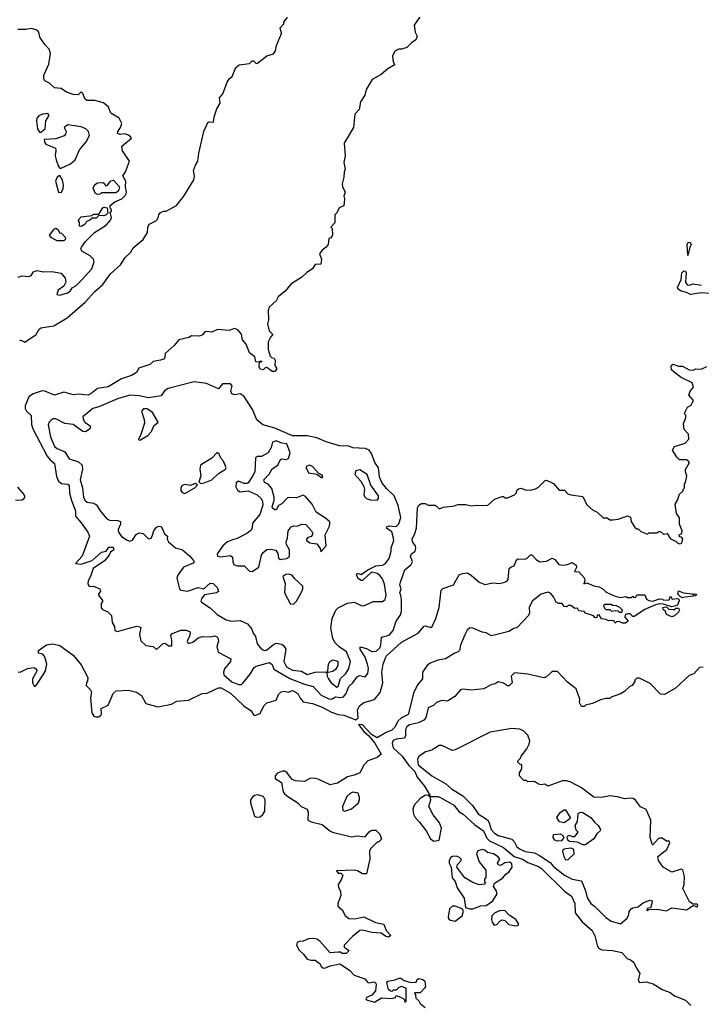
# Model space of a CAD drawing. Extents: x 2604950 to 2749250, y 940531 to 1028284.
# Tile 11 of 220: x 2615837 to 2620905, y 983525 to 990847. Entities that reach past the tile are written whole.
import ezdxf

# ---------------------------------------------------------------- set-up
doc = ezdxf.new("R2010")
doc.units = 0

msp = doc.modelspace()

# ---------------------------------------------------------------- linework, layer by layer
at = {"layer": '0CON05XD'}
for points in [[(2615835, 988462), (2615845, 988462.9), (2615875, 988447.5), (2615958.8, 988505), (2615981.2, 988545), (2615993.3, 988555), (2616090.9, 988569.1), (2616188.8, 988628.8), (2616323.3, 988745), (2616395.5, 988825), (2616455, 988878.1), (2616512.8, 988957.2), (2616586.9, 989025), (2616620.9, 989079.1), (2616661.4, 989115), (2616680.7, 989149.3), (2616755, 989212.5), (2616788.1, 989265), (2616789.2, 989305), (2616798.8, 989325), (2616849.7, 989350.3), (2616863.3, 989365), (2616871.2, 989395), (2616885, 989413.3), (2616905, 989423.3), (2616925, 989422.5), (2617002.5, 989465), (2617057.1, 989535), (2617132.9, 989655), (2617137, 989683), (2617128.9, 989725), (2617143.1, 989765), (2617162.5, 989795), (2617168.6, 989855), (2617206.7, 990015), (2617235, 990082.5), (2617245, 990087.5), (2617277.5, 990085), (2617283.3, 990125), (2617302.5, 990185), (2617327.5, 990225), (2617322.5, 990265), (2617347.5, 990295), (2617378.3, 990381.7), (2617393.6, 990406.4), (2617417.5, 990425), (2617445, 990490), (2617468.3, 990511.7), (2617545, 990520), (2617565, 990540), (2617575, 990540), (2617595, 990520), (2617605, 990522.5), (2617675, 990577.5), (2617725, 990593.3), (2617738.8, 990615), (2617745.8, 990655), (2617783.3, 990745), (2617773, 990787), (2617800, 990815), (2617801.7, 990828.3), (2617827.5, 990865)], [(2618812.5, 990865), (2618795, 990842.5), (2618770, 990805), (2618777.5, 990755), (2618792.5, 990725), (2618783, 990697), (2618750, 990675), (2618715, 990640), (2618675, 990627.5), (2618655, 990627.5), (2618626.7, 990613.3), (2618610, 990575), (2618613.6, 990533.6), (2618622.5, 990515), (2618617.5, 990505), (2618575, 990481.2), (2618525, 990438), (2618458.8, 990401.2), (2618412.3, 990327.7), (2618403.3, 990285), (2618372, 990235), (2618361.7, 990178.3), (2618330, 990145), (2618320, 990045), (2618250.7, 989929.3), (2618257.5, 989835), (2618247.5, 989785), (2618257.5, 989735), (2618248.3, 989711.7), (2618246.7, 989675), (2618233.8, 989625), (2618236.1, 989606.1), (2618256, 989565), (2618246.7, 989535), (2618251.2, 989515), (2618247, 989463), (2618211.7, 989448.3), (2618195, 989410), (2618180, 989395), (2618180, 989335), (2618150, 989305), (2618160, 989295), (2618162.5, 989245), (2618150, 989225), (2618135, 989220), (2618130, 989175), (2618116.7, 989155), (2618085, 989132.5), (2618066.7, 989105), (2618080, 989065), (2618075, 989027.5), (2618033.3, 989026.7), (2618015, 988993.3), (2617972.9, 988967.1), (2617931.2, 988928.8), (2617855, 988883.3), (2617811.7, 988828.3), (2617757.5, 988785), (2617743, 988757), (2617691.7, 988708.3), (2617683.3, 988685), (2617687.5, 988615), (2617680, 988585), (2617693, 988533), (2617720, 988505), (2617702.5, 988485), (2617685, 988450), (2617683.3, 988395), (2617700, 988345), (2617710, 988335), (2617729.3, 988329.3), (2617737.5, 988315), (2617733.3, 988275), (2617747.5, 988255), (2617747.5, 988245), (2617735, 988230), (2617715, 988230), (2617675, 988260), (2617661.7, 988258.3), (2617647, 988243), (2617625, 988247.5), (2617616.7, 988265), (2617620, 988300), (2617640, 988305), (2617625, 988307.5), (2617620, 988300), (2617593.6, 988303.6), (2617585, 988340), (2617545, 988370), (2617520, 988435), (2617492.5, 988465), (2617487, 988507), (2617459.3, 988539.3), (2617435, 988550), (2617395, 988536.7), (2617307, 988543), (2617265, 988523.8), (2617225, 988528.8), (2617212.5, 988525), (2617195.9, 988504.1), (2617175, 988493.3), (2617115, 988496.7), (2617095, 988483.3), (2617020, 988465), (2616985, 988423.3), (2616917.5, 988365), (2616912.5, 988325), (2616885, 988313.8), (2616830, 988305), (2616805, 988283.3), (2616722.5, 988255)], [(2615825, 988932.5), (2615855, 988942.5), (2615905, 988937.5), (2615922.5, 988945), (2615939.3, 988970.7), (2615965, 988980.8), (2616015, 988970.6), (2616075, 988974.4), (2616145, 988961.2), (2616174, 988925), (2616180, 988895), (2616165.9, 988864.1), (2616123.9, 988836.1), (2616113.8, 988803.8), (2616135, 988797.5), (2616192.5, 988815), (2616211.7, 988828.3), (2616227, 988853), (2616255, 988868.8), (2616295, 988907.5), (2616372.2, 988995), (2616391.4, 989045), (2616385.5, 989065.5), (2616361.9, 989091.9), (2616298.8, 989125), (2616292.5, 989145), (2616296.2, 989155), (2616325, 989197.5), (2616392.5, 989265), (2616480.7, 989319.3), (2616512.5, 989355), (2616520, 989375), (2616510, 989415), (2616518.3, 989421.7), (2616520, 989435), (2616510, 989445), (2616510, 989465), (2616545, 989492.5), (2616597.5, 989515), (2616626.2, 989545), (2616631.2, 989565), (2616622.5, 989605), (2616626.4, 989646.4), (2616603.9, 989686.1), (2616622.5, 989715), (2616652.5, 989795), (2616602.3, 989872.3), (2616596.7, 989905), (2616667.5, 989965), (2616659.3, 989979.3), (2616645, 989987.5), (2616615, 989996.7), (2616585, 989992.5), (2616565, 990000), (2616566.7, 990015), (2616586.1, 990043.9), (2616597.5, 990075), (2616576.7, 990115), (2616515, 990151.2), (2616496.7, 990195), (2616459.5, 990229.5), (2616395, 990246.7), (2616335, 990246.7), (2616322.5, 990255), (2616307, 990297), (2616295, 990310), (2616271.7, 990288.3), (2616235, 990290), (2616185, 990306.7), (2616145, 990336.2), (2616095, 990341.2), (2616057.5, 990375), (2616025, 990392.5), (2616017, 990407), (2616016.7, 990435), (2616053.3, 990515), (2616066.2, 990595), (2616055, 990627.5), (2616022.7, 990662.7), (2615987.3, 990717.3), (2615978.1, 990755), (2615968, 990768), (2615925, 990780), (2615882.5, 990772.5), (2615822.7, 990772.7)], [(2615995, 990010), (2616026.7, 990035), (2616032, 990095), (2616055.6, 990135), (2616045, 990148.1), (2616006.7, 990145), (2615978.3, 990131.7), (2615964.2, 990115), (2615961.2, 990095), (2615968.8, 990035), (2615985, 990010), (2615995, 990010)], [(2616135, 989742.5), (2616145, 989743.8), (2616215, 989775.6), (2616248.9, 989805), (2616281.5, 989878.5), (2616331.3, 989938.7), (2616355.6, 989985), (2616348.1, 990015), (2616327.5, 990035), (2616295, 990049.1), (2616195, 990065.6), (2616167.5, 990045), (2616181.2, 990015), (2616178, 989995), (2616168.1, 989981.9), (2616105, 989960), (2616020, 989955), (2616022.5, 989935), (2616031.7, 989921.7), (2616102.3, 989892.3), (2616106.1, 989876.1), (2616100.8, 989835), (2616108, 989805), (2616125.8, 989755.8), (2616135, 989742.5)], [(2616145, 989561.2), (2616160.9, 989589.1), (2616163.3, 989615), (2616155, 989653.8), (2616135, 989687.5), (2616114.4, 989675.6), (2616102.5, 989645), (2616124.3, 989564.3), (2616145, 989561.2)], [(2616415, 989547.5), (2616397, 989557), (2616384, 989594), (2616395, 989620), (2616415, 989633.8), (2616457, 989637), (2616468.3, 989628.3), (2616475, 989610), (2616490, 989615), (2616515, 989647.5), (2616535, 989652.5), (2616580, 989605), (2616572.5, 989575), (2616555, 989560), (2616445, 989560), (2616435, 989550), (2616415, 989547.5)], [(2616295, 989310), (2616282.5, 989312.5), (2616281.7, 989341.7), (2616272.5, 989355), (2616295, 989380), (2616375, 989390), (2616385, 989400), (2616425, 989400), (2616455, 989446.7), (2616465, 989452.5), (2616488.3, 989448.3), (2616491.7, 989408.3), (2616480, 989395), (2616463, 989387), (2616425, 989390), (2616405, 989370), (2616375, 989370), (2616357, 989353), (2616333.3, 989346.7), (2616323, 989327), (2616295, 989310)], [(2616115, 989202.5), (2616072.5, 989225), (2616057.5, 989245), (2616095, 989292.5), (2616107, 989297), (2616122.5, 989285), (2616131.7, 989261.7), (2616148.3, 989258.3), (2616175, 989230), (2616177.5, 989215), (2616165, 989203.3), (2616115, 989202.5)], [(2620805, 989092.5), (2620800, 989175), (2620805, 989188), (2620815, 989192.9), (2620825, 989188), (2620828.5, 989175), (2620818.5, 989155), (2620805, 989092.5)], [(2620965, 988810.8), (2620904.6, 988815.4), (2620825, 988802.5), (2620795, 988818.1), (2620749.8, 988829.8), (2620731.2, 988845), (2620729.2, 988855), (2620754.5, 988915), (2620760.5, 988965), (2620775, 988979.1), (2620786.6, 988976.6), (2620793.5, 988965), (2620788.1, 988895), (2620800, 988875), (2620815, 988873.3), (2620845, 988882.2), (2620906.8, 988873.2)], [(2616722.5, 988255), (2616705, 988222.5), (2616668.3, 988201.7), (2616594.1, 988175.9), (2616495, 988115.6), (2616416.4, 988103.6), (2616366.7, 988063.3), (2616345.9, 988054.1), (2616275, 988062), (2616236.4, 988056.4), (2616165, 988075.8), (2616095, 988053.8), (2616025, 988084.5), (2616005, 988087.3), (2615937.5, 988065), (2615905, 988041.4), (2615878.2, 987975), (2615878.2, 987955), (2615886.9, 987935), (2615922.7, 987902.7), (2615925, 987837.5), (2615934.7, 987805), (2616041.8, 987601.8), (2616063.6, 987573.6), (2616096.8, 987546.8), (2616110.4, 987450.4), (2616125, 987415.7), (2616146.8, 987396.8), (2616193, 987393), (2616205.6, 987385.6), (2616207.9, 987325), (2616221.2, 987271.2), (2616252.5, 987195), (2616252.5, 987155), (2616295, 987106.2), (2616344.2, 987035), (2616356.2, 987005), (2616302.5, 986857.5), (2616253, 986803), (2616295, 986796.7), (2616375, 986826.2), (2616445, 986886.7), (2616480, 986895), (2616500, 986925), (2616532.5, 986925), (2616537.5, 986905), (2616511.7, 986888.3), (2616502.5, 986865), (2616467.7, 986822.3), (2616383.8, 986765), (2616364.3, 986705.7), (2616346.7, 986675), (2616343.6, 986653.6), (2616353, 986633), (2616385, 986633.3), (2616433.6, 986613.6), (2616436.7, 986595), (2616422.3, 986577.7), (2616421.7, 986568.3), (2616453.8, 986525), (2616443.3, 986505), (2616442.5, 986472.5), (2616451.7, 986461.7), (2616493, 986443), (2616520, 986415), (2616523.3, 986365), (2616542.5, 986335), (2616543.6, 986303.6), (2616565, 986296.7), (2616651.7, 986321.7), (2616707, 986337), (2616738.3, 986328.3), (2616726.7, 986275), (2616737, 986227), (2616773.9, 986193.9), (2616830, 986185), (2616855, 986162.5), (2616903, 986207), (2616915, 986210), (2616945, 986190), (2616968.3, 986191.7), (2616967.5, 986235), (2616960, 986265), (2616965, 986280), (2617035, 986306.7), (2617075, 986308), (2617103.8, 986295), (2617102.7, 986267.3), (2617083.3, 986225), (2617088.3, 986208.3), (2617125, 986216.7), (2617165, 986250), (2617195, 986260), (2617255, 986258), (2617285, 986263.8), (2617299.7, 986259.7), (2617309.1, 986249.1), (2617316, 986225), (2617302.5, 986185), (2617313, 986143), (2617406.7, 986095), (2617403.3, 986075), (2617359.7, 986020.3), (2617352, 985995), (2617354, 985975), (2617415, 985922.7), (2617465, 985901.9), (2617485, 985904.3), (2617496.1, 985913.9), (2617550.8, 985979.2), (2617580.9, 986029.1), (2617595, 986040), (2617695, 986065.6), (2617712.9, 986052.9), (2617726.4, 986016.4), (2617845, 985948.5), (2617955, 985905.4), (2618018.7, 985888.7), (2618078.1, 985825), (2618135, 985797.5), (2618155.4, 985794.6), (2618185, 985810.8), (2618225, 985807.5), (2618245, 985811.9), (2618265.5, 985835), (2618285, 985888.6), (2618315, 985915.7), (2618345, 985960.8), (2618365, 985970), (2618405, 985961.2), (2618425.7, 985984.3), (2618429.4, 986025), (2618422.9, 986055), (2618405.2, 986105.2), (2618369.2, 986165), (2618367.5, 986182.5), (2618415, 986171.5), (2618455, 986149.5), (2618488.1, 986151.9), (2618513.5, 986175), (2618522.3, 986195), (2618527.5, 986255), (2618585, 986270), (2618613.5, 986305), (2618637.3, 986375), (2618665.8, 986415), (2618675.7, 986445), (2618676, 986535), (2618670, 986565), (2618664, 986585), (2618672.5, 986615), (2618664, 986645), (2618668, 986665), (2618701.2, 986755), (2618747.5, 986795), (2618757.5, 986815), (2618741.7, 986858.3), (2618750, 986875), (2618776.7, 986895), (2618782.5, 986915), (2618780, 986935), (2618758.8, 986965), (2618754, 986985), (2618776, 987025), (2618786.2, 987065), (2618793.9, 987216.1), (2618805, 987237.5), (2618825, 987250), (2618851.7, 987248.3), (2618875, 987237.5), (2618925, 987237.5), (2618955, 987210), (2618987, 987223), (2619069.3, 987230.7), (2619095, 987242.5), (2619155, 987242.5), (2619195, 987232.5), (2619235, 987237.5), (2619316.4, 987233.6), (2619368.3, 987281.7), (2619425, 987300), (2619435, 987300), (2619445, 987290), (2619465, 987290), (2619515, 987312.5), (2619527.5, 987325), (2619535, 987350), (2619545, 987357.5), (2619565, 987362.5), (2619595, 987350), (2619635, 987347.5), (2619671.7, 987358.3), (2619695, 987370), (2619745, 987420), (2619755, 987422.5), (2619805, 987397.5), (2619848.3, 987348.3), (2619887, 987347), (2619911.7, 987321.7), (2619935, 987312.5), (2620025, 987300), (2620055, 987240), (2620095, 987202.5), (2620130, 987185), (2620175, 987142.5), (2620205, 987142.5), (2620225, 987127.5), (2620248.3, 987128.3), (2620287, 987133), (2620357, 987157), (2620378.3, 987148.3), (2620382.5, 987115), (2620410.7, 987070.7), (2620425, 987060), (2620435, 987060), (2620455, 987040), (2620505, 987020), (2620515, 987030), (2620575, 987030), (2620588.3, 987041.7), (2620601.7, 987041.7), (2620625, 987020), (2620650, 987025), (2620677, 986987), (2620715, 986970), (2620730, 986955), (2620745, 986950), (2620760, 986955), (2620767, 986987), (2620758.3, 986998.3), (2620741.7, 987001.7), (2620740, 987015), (2620760, 987025), (2620762.5, 987045), (2620743.3, 987095), (2620741.7, 987141.7), (2620720, 987175), (2620710, 987245), (2620727.5, 987275), (2620741.7, 987318.3), (2620768.3, 987341.7), (2620771.7, 987358.3), (2620780, 987365), (2620780, 987395), (2620787.5, 987405), (2620797.5, 987455), (2620787.5, 987485), (2620788.3, 987501.7), (2620816.2, 987555), (2620805, 987570), (2620795, 987573.3), (2620743.9, 987573.9), (2620723.6, 987593.6), (2620690, 987645), (2620705, 987672.5), (2620785, 987697.5), (2620812.5, 987727.5), (2620810, 987765), (2620778.3, 987798.3), (2620772.5, 987845), (2620790, 987885), (2620790, 987905), (2620780, 987915), (2620782.5, 987925), (2620802.5, 987965), (2620830.7, 987979.3), (2620847.5, 988015), (2620812.5, 988055), (2620822.5, 988085), (2620847.5, 988115), (2620835.9, 988145.9), (2620756.2, 988186.2), (2620715.9, 988215.9), (2620684.2, 988244.2), (2620680, 988265), (2620682.7, 988277.3), (2620695, 988286.2), (2620735, 988270), (2620765, 988271.4), (2620815, 988244), (2620845, 988240), (2620865, 988250), (2620905, 988247.5), (2620945, 988267.5)], [(2618195, 985882.5), (2618205, 985887.5), (2618221.3, 985948.7), (2618262, 985985), (2618285, 986023.3), (2618295.8, 986075), (2618267.5, 986145), (2618212.8, 986182.8), (2618183.6, 986213.6), (2618164, 986245), (2618150, 986325), (2618160, 986395), (2618188.6, 986455), (2618205, 986472.5), (2618275, 986506.9), (2618325, 986516), (2618375, 986490.8), (2618395, 986487.5), (2618465, 986520), (2618535, 986520), (2618553.3, 986535), (2618561.4, 986568.6), (2618548.5, 986648.5), (2618535, 986688.8), (2618515, 986714.2), (2618495, 986727.5), (2618452, 986738), (2618385, 986677.5), (2618375, 986677.5), (2618355, 986690), (2618340, 986715), (2618345, 986730), (2618375, 986720), (2618425, 986756.7), (2618485, 986786.7), (2618535, 986790.8), (2618555, 986800), (2618585, 986841.2), (2618597.8, 986895), (2618599.4, 986920.6), (2618619.2, 986975), (2618615, 987000), (2618605, 987037.5), (2618563.3, 987065), (2618567.5, 987075), (2618585, 987083.3), (2618635, 987078.8), (2618655, 987096.7), (2618670, 987145), (2618652.2, 987235), (2618622.2, 987305), (2618565, 987361.1), (2618530.6, 987405), (2618513, 987447), (2618504.3, 987515), (2618478, 987555), (2618451.7, 987621.7), (2618435, 987646.2), (2618407.7, 987657.7), (2618315, 987661.9), (2618285, 987675.8), (2618215, 987678.6), (2618115, 987708.1), (2618045, 987737.3), (2617975, 987753.3), (2617865, 987753.1), (2617735, 987809.1), (2617645, 987834.3), (2617599.3, 987870.7), (2617566.8, 987946.8), (2617505, 988045.7), (2617475, 988065.6), (2617435, 988056.2), (2617413.8, 988065), (2617408, 988085), (2617415.5, 988125), (2617405, 988139.4), (2617345, 988140), (2617315, 988102.5), (2617225, 988140.9), (2617135, 988153.6), (2616941.2, 988105), (2616912.4, 988087.6), (2616890, 988050), (2616795.4, 988035.4), (2616725, 988050), (2616655, 988055.8), (2616563.1, 988026.9), (2616425, 987966.9), (2616381.2, 987955), (2616306.7, 987893.3), (2616309.2, 987875), (2616322, 987855), (2616362.5, 987825), (2616357.5, 987805), (2616345, 987793.3), (2616325, 987781.2), (2616307.5, 987785), (2616235, 987835.6), (2616172.7, 987842.7), (2616105, 987879.2), (2616085, 987877.5), (2616070.9, 987869.1), (2616056.2, 987855), (2616048.8, 987835), (2616066.7, 987745), (2616095, 987673.8), (2616115, 987657.5), (2616173.1, 987633.1), (2616205, 987580), (2616275, 987560), (2616301.9, 987535), (2616304.4, 987505), (2616287.3, 987425), (2616303.1, 987365), (2616312.5, 987295), (2616322, 987275), (2616339.4, 987259.4), (2616385, 987252.2), (2616408.8, 987238.8), (2616435.7, 987195), (2616485, 987134.2), (2616505, 987125.7), (2616565, 987122.5), (2616585.7, 987115.7), (2616585.7, 987095), (2616568.6, 987055), (2616571.9, 987035), (2616593.5, 987003.5), (2616635, 986976.7), (2616655, 986970), (2616674.5, 986975.5), (2616702.4, 987017.6), (2616725, 987030.8), (2616755.8, 987025.8), (2616795, 986986), (2616815, 986992), (2616825.4, 987014.6), (2616835, 987046), (2616855, 987072.9), (2616875, 987079.4), (2616891.2, 987075), (2616914.6, 987024.6), (2616936.7, 987005), (2616932.5, 986985), (2616943.6, 986963.6), (2616995, 986918.8), (2617047.5, 986905), (2617099.7, 986859.7), (2617128.8, 986825), (2617133.3, 986815), (2617127.5, 986805), (2617055, 986776.2), (2617011.9, 986715), (2617005.7, 986695), (2617025, 986613.3), (2617035, 986603.8), (2617085, 986598), (2617165, 986623.3), (2617205, 986613.8), (2617253.9, 986656.1), (2617275, 986653.8), (2617306.2, 986625), (2617315.7, 986594.3), (2617300, 986585), (2617210.3, 986569.7), (2617190.8, 986545), (2617184, 986525), (2617188, 986515), (2617253, 986473), (2617305, 986422.5), (2617366.9, 986386.9), (2617405.9, 986374.1), (2617475, 986380), (2617530, 986355), (2617563.6, 986313.6), (2617572.5, 986285), (2617589.7, 986259.7), (2617603.1, 986205), (2617635, 986166), (2617655, 986156), (2617671.4, 986158.6), (2617725, 986201.4), (2617745, 986210), (2617785, 986202.2), (2617800.9, 986190.9), (2617816.9, 986165), (2617801.5, 986075), (2617820.5, 986035), (2617865, 986010), (2617932.7, 986002.7), (2617975, 985978.1), (2618035, 985995.8), (2618106.7, 985996.7), (2618120, 985990), (2618127.5, 986002.5), (2618133.8, 986055), (2618143.8, 986075), (2618165, 986085.8), (2618195, 986080), (2618202.5, 986075), (2618202.5, 986045), (2618185.8, 986014.2), (2618165, 985998.8), (2618120, 985990), (2618122, 985965), (2618131.9, 985945), (2618153.8, 985915), (2618195, 985882.5)], [(2616725, 987720), (2616735, 987722.5), (2616790, 987755), (2616815.7, 987784.3), (2616834.2, 987825.8), (2616866.4, 987853.6), (2616824.3, 987925), (2616785, 987952.9), (2616757.5, 987952.5), (2616742, 987935), (2616762.7, 987872.7), (2616764.1, 987845.9), (2616738, 987762), (2616720, 987725), (2616725, 987720)], [(2617565, 986744.2), (2617615, 986776.7), (2617634.1, 986865.9), (2617646.2, 986885), (2617675, 986905.8), (2617705, 986909.2), (2617741.2, 986901.2), (2617757.3, 986877.3), (2617762.3, 986842.3), (2617772.5, 986832.5), (2617820.5, 986839.5), (2617842.5, 986855), (2617843.3, 986905), (2617820, 986945), (2617818.8, 986965), (2617827.7, 986992.3), (2617832, 987045), (2617855, 987076.7), (2617875, 987083.3), (2617899.3, 987080.7), (2617935, 987096.2), (2617965, 987093.3), (2618006.7, 987045), (2618016.7, 987025), (2618006.4, 987003.6), (2617980, 986995), (2617970, 986985), (2617970, 986975), (2617995, 986957.5), (2618045, 986950), (2618070, 986915), (2618075, 986890), (2618116.2, 986935), (2618109.2, 987015), (2618137.5, 987075), (2618144, 987095), (2618141.7, 987111.7), (2618111.2, 987141.2), (2618040.8, 987185), (2618011.4, 987245), (2617962.3, 987302.3), (2617945, 987310), (2617895, 987292), (2617836.4, 987293.6), (2617825, 987288.8), (2617785, 987247.5), (2617760, 987235), (2617745, 987202.5), (2617735, 987202.5), (2617717.5, 987215), (2617713.3, 987225), (2617718.3, 987241.7), (2617728.3, 987271.7), (2617728.8, 987295), (2617711.7, 987361.7), (2617685, 987393.3), (2617657.5, 987405), (2617653.3, 987425), (2617692.4, 987467.6), (2617715, 987506.2), (2617756.7, 987535), (2617776, 987575), (2617785, 987581.4), (2617815, 987577), (2617835, 987583.6), (2617848.3, 987625), (2617823.8, 987693.8), (2617785, 987697.1), (2617745, 987715.7), (2617716.7, 987705), (2617705.7, 987665), (2617684.3, 987625.7), (2617635, 987598), (2617605, 987598), (2617590.8, 987589.2), (2617584.3, 987485), (2617568.8, 987451.2), (2617535, 987403.3), (2617525, 987396.7), (2617505, 987396.7), (2617465, 987416.2), (2617446.1, 987403.9), (2617444, 987374), (2617457, 987347), (2617477, 987337), (2617535, 987342), (2617602.7, 987312.7), (2617632, 987285), (2617642, 987265), (2617643.6, 987236.4), (2617622.9, 987167.1), (2617568.3, 987101.7), (2617566.2, 987065), (2617555, 987047.5), (2617526.7, 987025), (2617455, 986988.2), (2617418.3, 986978.3), (2617382, 986965), (2617347.1, 986935), (2617306, 986875), (2617307.7, 986857.7), (2617331.7, 986851.7), (2617405, 986862), (2617418.8, 986848.8), (2617420.8, 986815), (2617428.8, 986795), (2617455, 986785.7), (2617505.8, 986785.8), (2617546.4, 986746.4), (2617565, 986744.2)], [(2617187, 987397), (2617215, 987404), (2617266.7, 987425), (2617315, 987471.2), (2617367.5, 987505), (2617372.5, 987515), (2617353.3, 987565), (2617333.3, 987585), (2617320, 987615), (2617305, 987627.5), (2617264.3, 987585.7), (2617182, 987535), (2617176, 987505), (2617182.5, 987455), (2617168.3, 987408.3), (2617187, 987397)], [(2618085, 987438.8), (2618090, 987445), (2618085, 987458.8), (2618061.7, 987471.7), (2618015, 987525.4), (2617995, 987534.6), (2617968, 987525), (2617965.8, 987515), (2617985, 987476.7), (2618046.4, 987466.4), (2618085, 987438.8)], [(2618495, 987274), (2618504.1, 987285.9), (2618504.2, 987305), (2618447.1, 987385), (2618420.8, 987465), (2618365, 987498.8), (2618337, 987493), (2618330, 987465), (2618374.3, 987414.3), (2618396.7, 987375), (2618401.2, 987355), (2618396.2, 987315), (2618401.2, 987301.2), (2618415, 987286.2), (2618445.8, 987275.8), (2618495, 987274)], [(2615821.7, 987371.7), (2615867.5, 987315), (2615873, 987303), (2615870, 987285), (2615855.5, 987274.5), (2615805, 987270.8)], [(2617065, 987323.3), (2617140, 987365), (2617158.3, 987388.3), (2617145, 987397.5), (2617105, 987382.5), (2617065, 987390), (2617045, 987383.3), (2617033.8, 987365), (2617034, 987345), (2617045, 987330), (2617065, 987323.3)], [(2615825, 985993.8), (2615845, 985997.5), (2615895, 986023.1), (2615945, 986028.8), (2615963.3, 986015), (2615961.7, 985998.3), (2615932, 985945), (2615931.2, 985915), (2615945, 985890), (2615955, 985890), (2615965, 985902.5), (2616011.2, 985975), (2616027.5, 986005), (2616038.8, 986055), (2616025, 986110), (2616007.7, 986127.7), (2615977.5, 986135), (2615976.7, 986155), (2616035, 986198.8), (2616083.8, 986206.2), (2616135, 986193.8), (2616235, 986120), (2616295, 986050), (2616342.5, 985955), (2616341.7, 985928.3), (2616333, 985917), (2616331.2, 985895), (2616360, 985865), (2616370, 985845), (2616363.3, 985805), (2616372, 985692), (2616388.8, 985668.8), (2616402.1, 985662.1), (2616425, 985662.9), (2616441.2, 985675), (2616446, 985685), (2616443.3, 985725), (2616495, 985750), (2616533.1, 985835), (2616555, 985855.6), (2616645, 985861.2), (2616705, 985845.5), (2616741.5, 985821.5), (2616775, 985762.9), (2616865, 985737.1), (2616965, 985756), (2617005, 985778.6), (2617093.1, 985786.9), (2617193.3, 985835), (2617231.9, 985838.1), (2617286.7, 985865), (2617315, 985877.5), (2617335, 985878.6), (2617405, 985839.4), (2617504.1, 985744.1), (2617557.6, 985707.6), (2617575, 985677.5), (2617585, 985673.3), (2617625, 985687.5), (2617653.3, 985745), (2617673.9, 985766.1), (2617743, 985787), (2617761.7, 985828.3), (2617781.7, 985848.3), (2617805, 985853.3), (2617835, 985846.7), (2617865, 985857.5), (2617903.8, 985835), (2617921.2, 985801.2), (2617944.1, 985774.1), (2618015, 985762.9), (2618086, 985735), (2618155, 985698.1), (2618205, 985680.6), (2618245.9, 985674.1), (2618335, 985639.6), (2618352.7, 985655), (2618348, 985715), (2618362.5, 985745), (2618395, 985770), (2618475, 985791.2), (2618517.2, 985842.8), (2618537.8, 985915), (2618529.6, 985995), (2618539.2, 986055), (2618562.5, 986115), (2618675, 986218.8), (2618800, 986285), (2618845, 986336.7), (2618855, 986338.8), (2618895, 986326.2), (2618905, 986333.8), (2618932.2, 986395), (2618955.7, 986475), (2618970, 986605), (2618984.1, 986615.9), (2619062.5, 986645), (2619105, 986717.5), (2619128.3, 986728.3), (2619165, 986732.5), (2619195, 986716.7), (2619253, 986663), (2619295, 986647.5), (2619355, 986659.2), (2619405, 986654), (2619445, 986663.1), (2619459.4, 986670.6), (2619469.4, 986685), (2619476.7, 986765), (2619491.7, 986778.3), (2619513.9, 986786.1), (2619530.7, 986829.3), (2619543.3, 986836.7), (2619595, 986836), (2619613.3, 986845), (2619635, 986867.5), (2619645, 986867.5), (2619679.7, 986829.7), (2619705, 986815.8), (2619755, 986820), (2619795, 986842.5), (2619815, 986832.5), (2619846, 986796), (2619875, 986790), (2619910, 986795), (2619945, 986810), (2619975, 986790), (2619977, 986773), (2619963, 986743), (2619995, 986740), (2620037.5, 986695), (2620040, 986675), (2620031.7, 986651.7), (2620055, 986660), (2620105, 986636.7), (2620145, 986630), (2620173.3, 986615), (2620198.8, 986588.8), (2620265, 986558.8), (2620305, 986550), (2620345, 986557.5), (2620355, 986550), (2620385, 986550), (2620395, 986560), (2620401.7, 986551.7), (2620415, 986550), (2620425, 986570), (2620485, 986570), (2620497, 986537), (2620515, 986526.7), (2620545, 986523.8), (2620595, 986540), (2620617, 986537), (2620625, 986530), (2620665, 986532.5), (2620675, 986560), (2620688.3, 986538.3), (2620725, 986542.5), (2620738.3, 986538.3), (2620740, 986525), (2620725, 986490), (2620685, 986480), (2620625, 986500), (2620595, 986502.5), (2620564, 986496), (2620485, 986460), (2620405, 986410), (2620395, 986410), (2620375, 986427.5), (2620355, 986427.5), (2620340, 986420), (2620337.5, 986405), (2620360, 986375), (2620341.7, 986358.3), (2620318.3, 986358.3), (2620295, 986372.5), (2620275, 986370), (2620265, 986360), (2620255, 986380), (2620215, 986377.5), (2620197, 986387), (2620161.7, 986391.7), (2620145, 986420), (2620131.7, 986418.3), (2620128.3, 986401.7), (2620115, 986400), (2620102.5, 986412.5), (2620045, 986432.5), (2620035, 986446.7), (2619995, 986450), (2619985, 986470), (2619965, 986467.5), (2619935, 986490), (2619915, 986490), (2619905, 986481.2), (2619885, 986483.8), (2619870, 986505), (2619845, 986506.2), (2619826.1, 986516.1), (2619806.1, 986556.1), (2619783.3, 986583.3), (2619765, 986590), (2619738, 986582), (2619715, 986574), (2619647.5, 986522.5), (2619625.7, 986475), (2619626.9, 986435), (2619619.2, 986415), (2619535, 986326.7), (2619510.5, 986319.5), (2619473.9, 986296.1), (2619345, 986264.4), (2619305, 986286.7), (2619275, 986292), (2619205, 986322.9), (2619185, 986324.2), (2619165, 986306), (2619147.9, 986272.1), (2619114.2, 986195), (2619106.7, 986155), (2619097.5, 986145), (2619073, 986137), (2619002.5, 986095), (2618945, 986083.3), (2618888.3, 986061.7), (2618865.6, 986045), (2618831.1, 985995), (2618831.2, 985945), (2618797.4, 985902.6), (2618768.5, 985845), (2618725, 985680), (2618675, 985654.5), (2618649.7, 985630.3), (2618638.9, 985608.9), (2618627.1, 985585), (2618605, 985563.9), (2618562.8, 985547.2), (2618495, 985506.2), (2618452, 985532), (2618385, 985604.3), (2618356.7, 985605), (2618395, 985554), (2618432.3, 985522.3), (2618477.4, 985467.4), (2618523.8, 985385), (2618495, 985360), (2618424.6, 985335.4), (2618395.5, 985304.5), (2618365, 985246.2), (2618325, 985228), (2618275, 985215.6), (2618199.8, 985170.2), (2618145, 985156.2), (2618055, 985200), (2618025, 985205.6), (2617995, 985202.9), (2617955, 985182.5), (2617885, 985187.1), (2617860.3, 985200.3), (2617825.5, 985245.5), (2617807.9, 985257.9), (2617790.9, 985259.1), (2617755, 985244.2), (2617737.5, 985225), (2617736.2, 985205), (2617783.8, 985175), (2617796.2, 985105), (2617805, 985090), (2617830.8, 985070.8), (2617905, 985023.3), (2617930, 984995), (2617973.3, 984975), (2617981.2, 984955), (2617980, 984895), (2618005, 984882.5), (2618085, 984862), (2618142, 984815), (2618163.9, 984803.9), (2618305, 984770), (2618345, 984776.7), (2618405, 984770), (2618435, 984807.5), (2618455, 984820), (2618485, 984820), (2618515, 984790), (2618527, 984753), (2618505, 984730), (2618495, 984730), (2618445, 984680), (2618437.5, 984665), (2618440, 984605), (2618415.9, 984494.1), (2618385, 984494.2), (2618347.7, 984517.7), (2618325, 984523.3), (2618191.7, 984518.3), (2618205, 984500), (2618225, 984500), (2618240, 984485), (2618230, 984455), (2618203.8, 984415), (2618206.1, 984396.1), (2618221.2, 984365), (2618223.8, 984335), (2618203.3, 984275), (2618202.5, 984255), (2618235, 984227.5), (2618256.7, 984185), (2618284.2, 984164.2), (2618328.8, 984161.2), (2618396.1, 984176.1), (2618483.6, 984133.6), (2618545, 984120), (2618562.5, 984075), (2618597.5, 984037.5), (2618580, 984025)], [(2617851.2, 986501.2), (2617875, 986502.9), (2617895, 986524), (2617934.4, 986595), (2617942.5, 986615), (2617942, 986635), (2617881.1, 986691.1), (2617863.3, 986715), (2617836.1, 986723.9), (2617815, 986720), (2617793.8, 986705), (2617810, 986655), (2617805.6, 986585), (2617851.2, 986501.2)], [(2620765, 986547.5), (2620747, 986557), (2620730, 986575), (2620735, 986600), (2620773.6, 986583.6), (2620836.4, 986576.4), (2620845, 986570), (2620853.6, 986576.4), (2620870, 986575), (2620865, 986562.5), (2620785, 986553.3), (2620765, 986547.5)], [(2620315, 986440), (2620320, 986455), (2620300, 986475), (2620275, 986487.5), (2620245, 986490), (2620235, 986497.5), (2620185, 986497.5), (2620178.3, 986491.7), (2620185, 986470), (2620195, 986460), (2620225, 986460), (2620238.3, 986448.3), (2620265, 986452.5), (2620285, 986450), (2620295, 986440), (2620315, 986440)], [(2620687, 986407), (2620645, 986422.5), (2620640, 986445), (2620621.7, 986461.7), (2620620, 986475), (2620645, 986480), (2620663, 986463), (2620695, 986460), (2620708.3, 986461.7), (2620715, 986470), (2620735, 986470), (2620742.5, 986455), (2620735, 986440), (2620705, 986412.5), (2620687, 986407)], [(2620918.3, 986031.7), (2620891.7, 986028.3), (2620848.3, 985981.7), (2620815, 985970), (2620713, 985877), (2620631.7, 985828.3), (2620601.7, 985831.7), (2620525, 985910), (2620445, 985950), (2620425, 985950), (2620410, 985935), (2620410, 985925), (2620390, 985895), (2620375, 985890), (2620335, 985850), (2620305, 985832.5), (2620235, 985810), (2620225, 985800), (2620195, 985800), (2620155, 985790), (2620097, 985763), (2620045, 985750), (2620035, 985740), (2620015, 985740), (2619998.3, 985768.3), (2620002.5, 985795), (2619975, 985870), (2619910.7, 985920.7), (2619835, 986000), (2619795, 986000), (2619755, 985960), (2619735, 985952.5), (2619615, 985980), (2619515, 985990), (2619490, 985965), (2619497.5, 985915), (2619477, 985893), (2619465, 985893.3), (2619434.1, 985914.1), (2619395, 985922.5), (2619371.7, 985908.3), (2619339.3, 985900.7), (2619288.3, 985871.7), (2619195, 985861.2), (2619130.7, 985869.3), (2619115, 985862.5), (2619072.5, 985815), (2619025.9, 985784.1), (2619015, 985778.8), (2618975, 985783.3), (2618935, 985770), (2618913.6, 985746.4), (2618875, 985730), (2618856.2, 985655), (2618842, 985638), (2618801.3, 985618.7), (2618736.3, 985603.7), (2618715, 985589.2), (2618705, 985567.5), (2618705.7, 985524.3), (2618696.9, 985503.1), (2618635, 985497.3), (2618615, 985486.5), (2618606.2, 985465), (2618615, 985432.9), (2618680.8, 985370.8), (2618730.6, 985300.6), (2618775.6, 985255), (2618792.5, 985215), (2618848, 985148), (2618890, 985075), (2618885, 985070), (2618878.3, 985078.3), (2618855, 985080), (2618814.4, 985055.6), (2618768.8, 985005), (2618761.2, 984975), (2618765, 984940), (2618776.2, 984915), (2618810.3, 984880.3), (2618859.2, 984815), (2618891.2, 984755), (2618915, 984737.5), (2618955, 984746.7), (2618973.3, 984835), (2618959.4, 984875), (2618910, 984935), (2618880, 984995), (2618893.3, 985045), (2618890, 985070), (2618945, 985069.2), (2618965, 985062.5), (2619065, 985005.6), (2619105, 984956), (2619135, 984939.2), (2619220.8, 984860.8)], [(2620305, 984122.5), (2620352.5, 984165), (2620366.4, 984193.6), (2620367.5, 984215), (2620382.5, 984235), (2620395, 984243.3), (2620435, 984250), (2620475, 984282.5), (2620525, 984300), (2620540, 984295), (2620537.5, 984275), (2620528.3, 984241.7), (2620501.7, 984238.3), (2620500, 984225), (2620505, 984220), (2620515, 984230), (2620575, 984232.5), (2620645, 984220), (2620685, 984242.5), (2620795, 984227.5), (2620845, 984260), (2620875, 984250), (2620880, 984265), (2620875, 984270), (2620845, 984270), (2620817, 984287), (2620767.5, 984385), (2620777.5, 984415), (2620781.2, 984475), (2620766.7, 984525), (2620755, 984530), (2620685, 984507.5), (2620622.5, 984545), (2620586.7, 984595), (2620582.5, 984625), (2620647.5, 984675), (2620670, 984725), (2620665, 984737.5), (2620645, 984737.5), (2620615, 984760), (2620595, 984760), (2620583.6, 984756.4), (2620545, 984710), (2620540, 984715), (2620523.8, 984765), (2620530, 984895), (2620495, 984972.5), (2620452.3, 984992.3), (2620415, 985043.3), (2620397.5, 985055), (2620375, 985058.8), (2620335, 985054), (2620281.4, 985068.6), (2620225, 985074.5), (2620162.7, 985062.7), (2620105, 985066), (2620014, 985135), (2619935, 985177.8), (2619905, 985187.8), (2619873.2, 985186.8), (2619765, 985147.5), (2619741.7, 985161.7), (2619715, 985156.2), (2619695, 985162.5), (2619665, 985182.5), (2619615, 985180), (2619605, 985190), (2619585, 985190), (2619552.5, 985225), (2619553, 985247), (2619570, 985275), (2619570, 985305), (2619555, 985310), (2619540, 985325), (2619540, 985335), (2619560, 985355), (2619565, 985370), (2619607.5, 985425), (2619625, 985460), (2619630, 985485), (2619615, 985526.7), (2619585, 985556.2), (2619555, 985571.2), (2619495, 985576), (2619335, 985548.8), (2619075, 985416.7), (2619055, 985413.3), (2618975, 985450), (2618955, 985448.8), (2618902.5, 985415), (2618855, 985402.5), (2618814.5, 985375.5), (2618802.9, 985365), (2618795.6, 985344.4), (2618800.6, 985305), (2618901.8, 985225), (2619005.3, 985165.3), (2619046.8, 985126.8), (2619130.8, 985075), (2619203, 985003), (2619245, 984941.2), (2619316.4, 984896.4), (2619328.8, 984875), (2619342.1, 984825), (2619367, 984797), (2619395, 984779.3), (2619495, 984751.8), (2619513.5, 984735), (2619533.3, 984695), (2619558, 984678), (2619595, 984662.5), (2619665, 984650.8), (2619702.7, 984632.7), (2619780, 984580), (2619805, 984550.8), (2619886.7, 984485), (2619945, 984456.2), (2620015, 984442.5), (2620045, 984370), (2620056.4, 984316.4), (2620082.5, 984275), (2620113, 984253), (2620192, 984172), (2620235, 984144.2), (2620305, 984122.5)], [(2617597, 984917), (2617625, 984920), (2617643.9, 984936.1), (2617658.8, 984961.2), (2617662.5, 985045), (2617650, 985070), (2617605, 985082.9), (2617583.1, 985076.9), (2617568, 985065), (2617554, 985045), (2617552.7, 985022.7), (2617582.5, 984925), (2617597, 984917)], [(2618255, 984960), (2618305, 984977.5), (2618355, 985024), (2618364, 985045), (2618363.9, 985063.9), (2618352.5, 985095), (2618315, 985102), (2618295, 985093.8), (2618269.5, 985070.5), (2618236.7, 984995), (2618240, 984965), (2618255, 984960)], [(2619885, 984873.3), (2619851.7, 984881.7), (2619831.2, 984915), (2619857.3, 984952.7), (2619885, 984971.4), (2619895, 984972), (2619930.8, 984915), (2619927, 984903), (2619885, 984873.3)], [(2620025, 984710), (2619985, 984731.1), (2619924, 984735), (2619912, 984745), (2619907.5, 984765), (2619910, 984775), (2619925, 984782.5), (2619945, 984772.5), (2619965, 984772.5), (2619990, 984805), (2619975, 984820), (2619968, 984855), (2619983.3, 984885), (2619990, 984945), (2620006, 984954), (2620025, 984951.4), (2620083.8, 984915), (2620110, 984880), (2620138.8, 984855), (2620156.1, 984826.1), (2620153.3, 984815), (2620128.1, 984791.9), (2620105, 984756), (2620045, 984711.1), (2620025, 984710)], [(2619220.8, 984860.8), (2619285, 984815.6), (2619310.9, 984760.9), (2619329.4, 984739.4), (2619435, 984692), (2619513, 984623), (2619575, 984603.8), (2619615, 984578.9), (2619695, 984548.9), (2619717.1, 984535), (2619887.1, 984367.1), (2619939.8, 984329.8), (2619964.4, 984275), (2619967.5, 984205), (2620017.9, 984137.9), (2620092.5, 984075), (2620114, 984035), (2620130, 983965), (2620141.4, 983941.4), (2620165, 983930.8), (2620244.5, 983925.5), (2620315, 983911.1), (2620354.6, 983864.6), (2620382.8, 983852.8), (2620404.2, 983835), (2620423.2, 983793.2), (2620448.8, 983755), (2620436, 983705), (2620445, 983686.7), (2620495, 983692.9), (2620546.2, 983676.2), (2620615, 983636), (2620672.5, 983612.5), (2620705, 983587.5), (2620787.5, 983555), (2620827.3, 983517.3)], [(2619835, 984736.9), (2619815, 984744.5), (2619804.6, 984765), (2619805, 984786.7), (2619855, 984792.5), (2619873, 984783), (2619882.5, 984765), (2619865, 984741.4), (2619835, 984736.9)], [(2619205, 984233.8), (2619265, 984256.2), (2619305, 984258.8), (2619353.8, 984295), (2619386.4, 984346.4), (2619380.7, 984370.7), (2619360.7, 984400.7), (2619366.7, 984425), (2619426.1, 984463.9), (2619453.6, 984496.4), (2619475, 984507.5), (2619498.8, 984545), (2619495, 984570), (2619481.7, 984581.7), (2619443.6, 984576.4), (2619415, 984557.5), (2619395, 984562.5), (2619390, 984575), (2619406.7, 984603.3), (2619395, 984622.5), (2619360, 984645), (2619315, 984653.3), (2619295, 984670), (2619275.9, 984675.9), (2619242.7, 984667.3), (2619234, 984645), (2619252.5, 984585), (2619301.7, 984521.7), (2619301.7, 984468.3), (2619292.5, 984455), (2619292.5, 984435), (2619300, 984425), (2619291.7, 984418.3), (2619253.6, 984413.6), (2619205, 984430), (2619146, 984465), (2619087.5, 984545), (2619092.5, 984565), (2619120, 984595), (2619120, 984605), (2619106.1, 984616.1), (2619085, 984626.2), (2619055, 984623.3), (2619042.3, 984617.7), (2619030, 984595), (2619031.2, 984575), (2619046.2, 984545), (2619052.5, 984465), (2619075, 984437.5), (2619090.3, 984390.3), (2619142.9, 984315), (2619152.5, 984245), (2619185, 984233.8), (2619205, 984233.8)], [(2619895, 984600), (2619915, 984601.2), (2619958.8, 984645), (2619956.2, 984675), (2619937.5, 984685), (2619897.7, 984682.3), (2619877.5, 984675), (2619872.5, 984665), (2619882, 984625), (2619895, 984600)], [(2619075, 984144), (2619127, 984183), (2619138, 984218), (2619126.1, 984236.1), (2619075.6, 984255.6), (2619055, 984255.7), (2619032.5, 984235), (2619022.2, 984172.2), (2619028.6, 984158.6), (2619040.6, 984150.6), (2619075, 984144)], [(2619525, 984108.8), (2619545, 984113.3), (2619546.7, 984125), (2619525, 984156.7), (2619476.7, 984186.7), (2619445, 984222.5), (2619405, 984220), (2619366.4, 984203.6), (2619346.7, 984183.3), (2619343.8, 984155), (2619348.8, 984135), (2619365, 984112.5), (2619385, 984117.5), (2619407, 984143), (2619425, 984152.5), (2619445, 984147.5), (2619475, 984117.5), (2619525, 984108.8)], [(2618580, 984025), (2618559.3, 984029.3), (2618525, 984053.3), (2618455, 984060), (2618385, 984076.2), (2618365, 984073.3), (2618310.3, 984029.7), (2618250, 983965), (2618250.7, 983950.7), (2618287.5, 983925), (2618265, 983902.5), (2618235, 983902.5), (2618221.7, 983911.7), (2618205, 983913.3), (2618145, 983907.5), (2618068.8, 983995), (2618045, 984010), (2618025, 984014), (2617985, 984012), (2617945, 983994), (2617915, 983992), (2617901.2, 983985), (2617896, 983965), (2617915, 983928.8), (2617948.3, 983898.3), (2617975, 983861.2), (2618005, 983852), (2618035, 983852.5), (2618070, 983825), (2618077.5, 983805), (2618090, 983795), (2618105, 983793.3), (2618145, 983810), (2618216.4, 983826.4), (2618287.9, 983777.9), (2618322.7, 983742.7), (2618403.6, 983713.6), (2618425, 983687.5), (2618435.9, 983684.1), (2618465, 983693.3), (2618479.3, 983689.3), (2618487.5, 983675), (2618482.5, 983625), (2618455, 983592.5), (2618416.7, 983575), (2618410, 983565), (2618415, 983557.5), (2618475, 983541.2), (2618527, 983573), (2618603, 983567), (2618630, 983575), (2618635, 983590), (2618655, 983582.5), (2618688.3, 983568.3), (2618698.3, 983558.3), (2618701.7, 983541.7), (2618710, 983545), (2618710, 983645), (2618675, 983657.5), (2618655, 983650), (2618635, 983630), (2618615, 983630), (2618605, 983620), (2618593, 983623), (2618580, 983635), (2618567.5, 983685), (2618573.9, 983696.1), (2618625, 983706.7), (2618665, 983722.5), (2618695, 983702.5), (2618745, 983687.5), (2618785, 983690), (2618791.7, 983708.3), (2618805, 983717.5), (2618835, 983710), (2618848.3, 983698.3), (2618853.6, 983656.4), (2618846.7, 983645), (2618815, 983610), (2618775, 983610), (2618772.5, 983605), (2618780, 983595), (2618781.7, 983571.7), (2618805, 983550), (2618815, 983530), (2618852.5, 983502.5)]]:
    msp.add_lwpolyline(points, dxfattribs=at)

doc.saveas('drawing.dxf')
